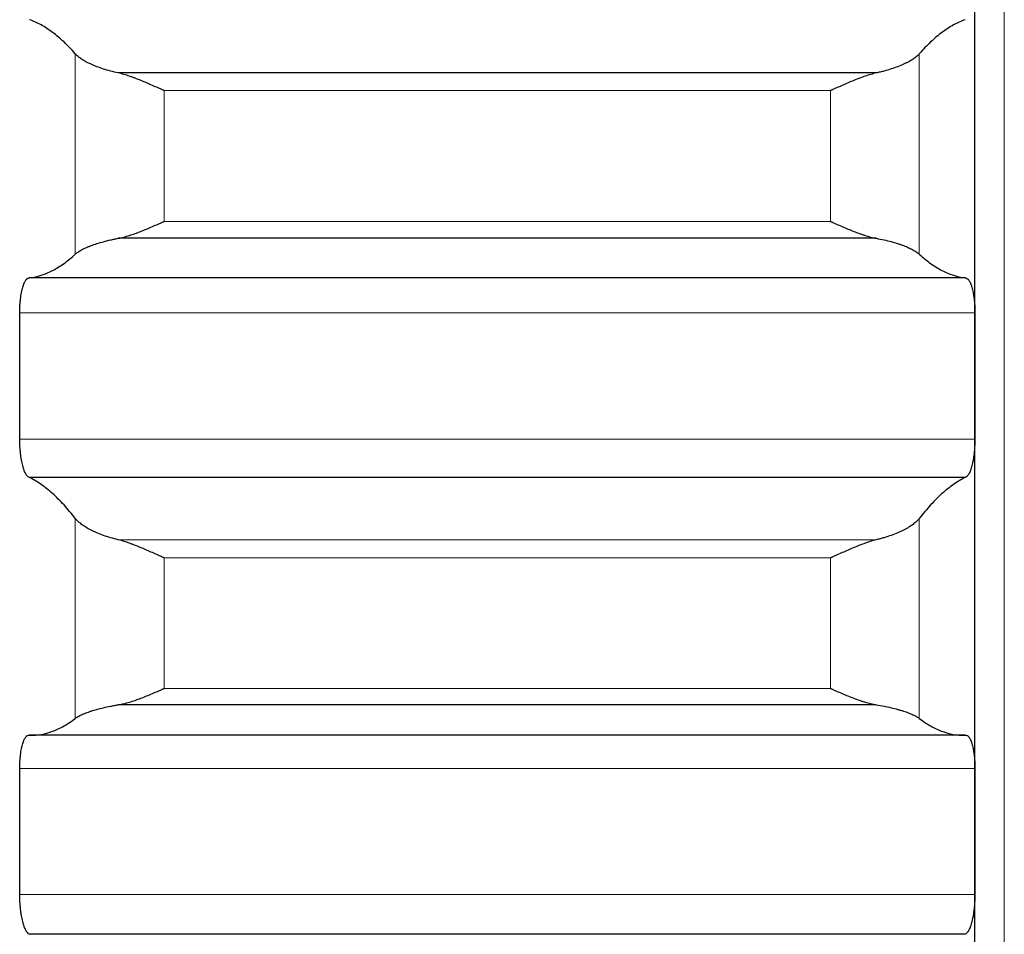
# Model space of a CAD drawing. Header units: inches. Extents: x 0 to 20790, y -12 to 14700.
# Tile 68 of 256: x 7760 to 7814, y 5138 to 5187. Entities that reach past the tile are written whole.
import ezdxf

# ---------------------------------------------------------------- set-up
doc = ezdxf.new("R2010")
doc.units = ezdxf.units.IN
doc.layers.add('1', color=7, linetype='Continuous', true_color=0xffffff)

msp = doc.modelspace()

# ---------------------------------------------------------------- linework, layer by layer
at = {"layer": '1', "color": 110, "linetype": 'Continuous', "lineweight": 13}
for p, q in [((7813.556, 4806.802), (7813.556, 5814.143)), ((7762.982, 5174.715), (7762.982, 5185.621)), ((7808.929, 5174.715), (7808.929, 5185.621)), ((7767.812, 5176.496), (7767.812, 5183.617)), ((7804.1, 5183.617), (7767.812, 5183.617)), ((7804.1, 5176.496), (7804.1, 5183.617)), ((7804.1, 5176.496), (7767.812, 5176.496)), ((7811.953, 5171.523), (7759.958, 5171.523)), ((7811.953, 5164.658), (7759.958, 5164.658)), ((7762.982, 5149.456), (7762.982, 5160.34)), ((7808.929, 5149.456), (7808.929, 5160.34)), ((7806.587, 5159.173), (7765.324, 5159.173)), ((7767.812, 5151.084), (7767.812, 5158.191)), ((7804.1, 5158.191), (7767.812, 5158.191)), ((7804.1, 5151.084), (7804.1, 5158.191)), ((7804.1, 5151.084), (7767.812, 5151.084)), ((7811.953, 5146.723), (7759.958, 5146.723)), ((7811.953, 5139.877), (7759.958, 5139.877))]:
    msp.add_line(p, q, dxfattribs=at)
at = {"layer": '1', "color": 2, "linetype": 'Continuous', "lineweight": 25}
for p, q in [((7811.956, 5168.09), (7811.956, 5192.93)), ((7806.587, 5184.575), (7765.324, 5184.575)), ((7806.587, 5175.578), (7765.324, 5175.578)), ((7811.418, 5173.421), (7760.493, 5173.421)), ((7811.956, 5143.3), (7811.956, 5168.09)), ((7811.418, 5162.561), (7760.493, 5162.561)), ((7806.587, 5150.195), (7765.324, 5150.195)), ((7811.418, 5148.536), (7760.493, 5148.536)), ((7811.956, 5118.6), (7811.956, 5143.3)), ((7811.418, 5137.707), (7760.493, 5137.707))]:
    msp.add_line(p, q, dxfattribs=at)
for points in [[(7762.982, 5185.621), (7762.778, 5185.854), (7762.369, 5186.281), (7761.749, 5186.802), (7761.124, 5187.207), (7760.704, 5187.398), (7760.493, 5187.474)], [(7811.418, 5187.474), (7811.207, 5187.398), (7810.787, 5187.207), (7810.162, 5186.802), (7809.543, 5186.281), (7809.133, 5185.854), (7808.929, 5185.621)], [(7760.493, 5173.421), (7760.704, 5173.449), (7761.124, 5173.546), (7761.749, 5173.81), (7762.369, 5174.193), (7762.778, 5174.528), (7762.982, 5174.715)], [(7808.929, 5174.715), (7809.133, 5174.528), (7809.543, 5174.193), (7810.162, 5173.81), (7810.787, 5173.546), (7811.207, 5173.449), (7811.418, 5173.421)], [(7759.956, 5168.09), (7759.956, 5169.234), (7759.957, 5170.378), (7759.958, 5171.523)], [(7811.953, 5171.523), (7811.955, 5170.378), (7811.956, 5169.234), (7811.956, 5168.09)], [(7759.958, 5164.658), (7759.957, 5165.802), (7759.956, 5166.946), (7759.956, 5168.09)], [(7811.956, 5168.09), (7811.956, 5166.946), (7811.955, 5165.802), (7811.953, 5164.658)], [(7762.982, 5160.34), (7762.778, 5160.603), (7762.369, 5161.09), (7761.749, 5161.703), (7761.124, 5162.2), (7760.704, 5162.454), (7760.493, 5162.561)], [(7811.418, 5162.561), (7811.207, 5162.454), (7810.787, 5162.2), (7810.162, 5161.703), (7809.543, 5161.09), (7809.133, 5160.603), (7808.929, 5160.34)], [(7760.493, 5148.536), (7760.704, 5148.533), (7761.124, 5148.567), (7761.749, 5148.737), (7762.369, 5149.027), (7762.778, 5149.299), (7762.982, 5149.456)], [(7808.929, 5149.456), (7809.133, 5149.299), (7809.543, 5149.027), (7810.162, 5148.737), (7810.787, 5148.567), (7811.207, 5148.533), (7811.418, 5148.536)], [(7759.956, 5143.3), (7759.956, 5144.441), (7759.957, 5145.582), (7759.958, 5146.723)], [(7811.953, 5146.723), (7811.955, 5145.582), (7811.956, 5144.441), (7811.956, 5143.3)], [(7759.958, 5139.877), (7759.957, 5141.018), (7759.956, 5142.159), (7759.956, 5143.3)], [(7811.956, 5143.3), (7811.956, 5142.159), (7811.955, 5141.018), (7811.953, 5139.877)]]:
    msp.add_open_spline(points, degree=3, dxfattribs=at)
for points, knots in [([(7765.324, 5184.575), (7765.178, 5184.607), (7765.038, 5184.641), (7764.77, 5184.713), (7764.512, 5184.789), (7764.276, 5184.872), (7764.135, 5184.926), (7764.107, 5184.937), (7764.052, 5184.958), (7764.025, 5184.97), (7763.945, 5185.003), (7763.893, 5185.026), (7763.744, 5185.094), (7763.651, 5185.14), (7763.479, 5185.234), (7763.4, 5185.281), (7763.292, 5185.353), (7763.258, 5185.377), (7763.209, 5185.414), (7763.193, 5185.426), (7763.162, 5185.45), (7763.147, 5185.462), (7763.075, 5185.524), (7763.025, 5185.572), (7762.982, 5185.621)], [0, 0, 0, 0, 0.125, 0.125, 0.25, 0.375, 0.375, 0.40625, 0.40625, 0.4375, 0.4375, 0.5, 0.5, 0.625, 0.625, 0.75, 0.75, 0.8125, 0.8125, 0.84375, 0.84375, 0.875, 0.875, 1, 1, 1, 1]), ([(7808.929, 5185.621), (7808.887, 5185.572), (7808.837, 5185.524), (7808.722, 5185.427), (7808.593, 5185.331), (7808.436, 5185.236), (7808.306, 5185.165), (7808.261, 5185.141), (7808.191, 5185.106), (7808.167, 5185.095), (7808.119, 5185.072), (7808.094, 5185.06), (7807.969, 5185.003), (7807.758, 5184.915), (7807.523, 5184.832), (7807.276, 5184.752), (7807.146, 5184.714), (7806.976, 5184.668), (7806.942, 5184.659), (7806.873, 5184.642), (7806.768, 5184.616), (7806.66, 5184.591), (7806.587, 5184.575)], [0, 0, 0, 0, 0.125, 0.125, 0.25, 0.375, 0.375, 0.4375, 0.4375, 0.46875, 0.46875, 0.5, 0.5, 0.625, 0.75, 0.75, 0.875, 0.875, 0.90625, 0.90625, 0.9375, 1, 1, 1, 1]), ([(7767.812, 5183.617), (7767.808, 5183.619), (7767.805, 5183.62), (7767.799, 5183.623), (7767.795, 5183.624), (7767.785, 5183.629), (7767.765, 5183.638), (7767.719, 5183.659), (7767.626, 5183.7), (7767.547, 5183.736), (7767.389, 5183.806), (7767.284, 5183.853), (7766.97, 5183.991), (7766.762, 5184.08), (7766.451, 5184.207), (7766.348, 5184.248), (7766.192, 5184.307), (7766.14, 5184.326), (7766.037, 5184.364), (7765.985, 5184.382), (7765.83, 5184.435), (7765.728, 5184.468), (7765.525, 5184.527), (7765.424, 5184.553), (7765.324, 5184.575)], [0, 0, 0, 0, 0.003906, 0.003906, 0.007813, 0.007813, 0.015625, 0.03125, 0.0625, 0.125, 0.125, 0.25, 0.25, 0.5, 0.5, 0.625, 0.625, 0.6875, 0.6875, 0.75, 0.75, 0.875, 0.875, 1, 1, 1, 1]), ([(7806.587, 5184.575), (7806.488, 5184.553), (7806.387, 5184.527), (7806.186, 5184.468), (7806.085, 5184.436), (7805.881, 5184.367), (7805.778, 5184.329), (7805.572, 5184.251), (7805.468, 5184.21), (7805.258, 5184.124), (7805.153, 5184.081), (7804.943, 5183.991), (7804.838, 5183.945), (7804.628, 5183.853), (7804.523, 5183.806), (7804.364, 5183.736), (7804.285, 5183.7), (7804.193, 5183.659), (7804.146, 5183.638), (7804.126, 5183.629), (7804.113, 5183.623), (7804.106, 5183.62), (7804.1, 5183.617)], [0, 0, 0, 0, 0.125, 0.125, 0.25, 0.25, 0.375, 0.375, 0.5, 0.5, 0.625, 0.625, 0.75, 0.75, 0.875, 0.875, 0.9375, 0.96875, 0.984375, 0.992187, 0.992187, 1, 1, 1, 1]), ([(7765.324, 5175.578), (7765.424, 5175.597), (7765.524, 5175.62), (7765.725, 5175.672), (7765.827, 5175.702), (7766.03, 5175.766), (7766.133, 5175.801), (7766.34, 5175.875), (7766.444, 5175.915), (7766.654, 5175.997), (7766.759, 5176.039), (7766.968, 5176.126), (7767.073, 5176.171), (7767.283, 5176.262), (7767.389, 5176.308), (7767.547, 5176.378), (7767.626, 5176.413), (7767.719, 5176.454), (7767.765, 5176.475), (7767.785, 5176.484), (7767.798, 5176.49), (7767.805, 5176.493), (7767.812, 5176.496)], [0, 0, 0, 0, 0.125, 0.125, 0.25, 0.25, 0.375, 0.375, 0.5, 0.5, 0.625, 0.625, 0.75, 0.75, 0.875, 0.875, 0.9375, 0.96875, 0.984375, 0.992188, 0.992188, 1, 1, 1, 1]), ([(7804.1, 5176.496), (7804.103, 5176.494), (7804.106, 5176.493), (7804.113, 5176.49), (7804.116, 5176.488), (7804.126, 5176.484), (7804.146, 5176.475), (7804.193, 5176.454), (7804.285, 5176.413), (7804.364, 5176.378), (7804.522, 5176.308), (7804.627, 5176.262), (7804.941, 5176.126), (7805.149, 5176.039), (7805.46, 5175.917), (7805.564, 5175.878), (7805.719, 5175.822), (7805.771, 5175.804), (7805.875, 5175.769), (7805.927, 5175.752), (7806.082, 5175.702), (7806.184, 5175.673), (7806.387, 5175.62), (7806.487, 5175.597), (7806.587, 5175.578)], [0, 0, 0, 0, 0.003906, 0.003906, 0.007812, 0.007812, 0.015625, 0.03125, 0.0625, 0.125, 0.125, 0.25, 0.25, 0.5, 0.5, 0.625, 0.625, 0.6875, 0.6875, 0.75, 0.75, 0.875, 0.875, 1, 1, 1, 1]), ([(7762.982, 5174.715), (7763.025, 5174.754), (7763.075, 5174.793), (7763.189, 5174.872), (7763.318, 5174.95), (7763.476, 5175.028), (7763.605, 5175.086), (7763.65, 5175.106), (7763.721, 5175.135), (7763.744, 5175.144), (7763.793, 5175.163), (7763.817, 5175.173), (7763.942, 5175.22), (7764.154, 5175.293), (7764.389, 5175.362), (7764.636, 5175.429), (7764.765, 5175.461), (7764.935, 5175.499), (7764.97, 5175.507), (7765.039, 5175.522), (7765.144, 5175.544), (7765.251, 5175.565), (7765.324, 5175.578)], [0, 0, 0, 0, 0.125, 0.125, 0.25, 0.375, 0.375, 0.4375, 0.4375, 0.46875, 0.46875, 0.5, 0.5, 0.625, 0.75, 0.75, 0.875, 0.875, 0.90625, 0.90625, 0.9375, 1, 1, 1, 1]), ([(7806.587, 5175.578), (7806.733, 5175.551), (7806.873, 5175.523), (7807.142, 5175.462), (7807.4, 5175.398), (7807.636, 5175.329), (7807.777, 5175.284), (7807.804, 5175.275), (7807.859, 5175.257), (7807.886, 5175.248), (7807.967, 5175.22), (7808.018, 5175.201), (7808.168, 5175.145), (7808.261, 5175.107), (7808.432, 5175.03), (7808.511, 5174.991), (7808.619, 5174.932), (7808.654, 5174.912), (7808.703, 5174.883), (7808.718, 5174.873), (7808.749, 5174.853), (7808.764, 5174.843), (7808.837, 5174.794), (7808.887, 5174.754), (7808.929, 5174.715)], [0, 0, 0, 0, 0.125, 0.125, 0.25, 0.375, 0.375, 0.40625, 0.40625, 0.4375, 0.4375, 0.5, 0.5, 0.625, 0.625, 0.75, 0.75, 0.8125, 0.8125, 0.84375, 0.84375, 0.875, 0.875, 1, 1, 1, 1]), ([(7759.958, 5171.523), (7759.958, 5171.589), (7759.96, 5171.721), (7759.969, 5171.915), (7759.977, 5172.041), (7759.985, 5172.135), (7759.988, 5172.166), (7759.994, 5172.227), (7759.998, 5172.257), (7760.015, 5172.405), (7760.032, 5172.517), (7760.057, 5172.648), (7760.062, 5172.674), (7760.07, 5172.712), (7760.073, 5172.725), (7760.078, 5172.749), (7760.092, 5172.811), (7760.119, 5172.913), (7760.145, 5172.995), (7760.172, 5173.072), (7760.186, 5173.108), (7760.23, 5173.208), (7760.26, 5173.262), (7760.308, 5173.327), (7760.324, 5173.346), (7760.349, 5173.369), (7760.357, 5173.376), (7760.374, 5173.389), (7760.382, 5173.395), (7760.425, 5173.419), (7760.459, 5173.426), (7760.493, 5173.421)], [0, 0, 0, 0, 0.0625, 0.125, 0.1875, 0.1875, 0.21875, 0.21875, 0.25, 0.25, 0.375, 0.375, 0.40625, 0.40625, 0.421875, 0.421875, 0.4375, 0.5, 0.5625, 0.5625, 0.625, 0.625, 0.75, 0.75, 0.8125, 0.8125, 0.84375, 0.84375, 0.875, 0.875, 1, 1, 1, 1]), ([(7811.418, 5173.421), (7811.453, 5173.426), (7811.487, 5173.419), (7811.537, 5173.39), (7811.554, 5173.378), (7811.578, 5173.354), (7811.587, 5173.346), (7811.603, 5173.327), (7811.611, 5173.317), (7811.651, 5173.263), (7811.682, 5173.208), (7811.725, 5173.109), (7811.739, 5173.074), (7811.759, 5173.016), (7811.766, 5172.996), (7811.779, 5172.955), (7811.786, 5172.934), (7811.817, 5172.825), (7811.839, 5172.73), (7811.864, 5172.599), (7811.869, 5172.572), (7811.878, 5172.518), (7811.883, 5172.49), (7811.895, 5172.405), (7811.903, 5172.347), (7811.924, 5172.17), (7811.935, 5172.046), (7811.944, 5171.885), (7811.945, 5171.853), (7811.948, 5171.787), (7811.949, 5171.754), (7811.952, 5171.656), (7811.953, 5171.589), (7811.953, 5171.523)], [0, 0, 0, 0, 0.125, 0.125, 0.1875, 0.1875, 0.21875, 0.21875, 0.25, 0.25, 0.375, 0.375, 0.4375, 0.4375, 0.46875, 0.46875, 0.5, 0.5, 0.625, 0.625, 0.65625, 0.65625, 0.6875, 0.6875, 0.75, 0.75, 0.875, 0.875, 0.90625, 0.90625, 0.9375, 0.9375, 1, 1, 1, 1]), ([(7760.493, 5162.561), (7760.459, 5162.569), (7760.425, 5162.588), (7760.374, 5162.636), (7760.358, 5162.655), (7760.333, 5162.687), (7760.325, 5162.699), (7760.308, 5162.724), (7760.3, 5162.737), (7760.26, 5162.806), (7760.23, 5162.872), (7760.186, 5162.987), (7760.172, 5163.028), (7760.152, 5163.093), (7760.145, 5163.116), (7760.132, 5163.162), (7760.126, 5163.185), (7760.095, 5163.305), (7760.072, 5163.409), (7760.047, 5163.549), (7760.043, 5163.577), (7760.033, 5163.635), (7760.029, 5163.665), (7760.016, 5163.754), (7760.008, 5163.815), (7759.988, 5164), (7759.977, 5164.127), (7759.968, 5164.292), (7759.966, 5164.325), (7759.963, 5164.391), (7759.962, 5164.424), (7759.959, 5164.524), (7759.958, 5164.591), (7759.958, 5164.658)], [0, 0, 0, 0, 0.125, 0.125, 0.1875, 0.1875, 0.21875, 0.21875, 0.25, 0.25, 0.375, 0.375, 0.4375, 0.4375, 0.46875, 0.46875, 0.5, 0.5, 0.625, 0.625, 0.65625, 0.65625, 0.6875, 0.6875, 0.75, 0.75, 0.875, 0.875, 0.90625, 0.90625, 0.9375, 0.9375, 1, 1, 1, 1]), ([(7811.953, 5164.658), (7811.953, 5164.591), (7811.951, 5164.458), (7811.943, 5164.262), (7811.934, 5164.132), (7811.926, 5164.036), (7811.923, 5164.004), (7811.917, 5163.94), (7811.914, 5163.909), (7811.896, 5163.754), (7811.88, 5163.636), (7811.855, 5163.496), (7811.85, 5163.468), (7811.842, 5163.427), (7811.839, 5163.414), (7811.833, 5163.387), (7811.819, 5163.321), (7811.793, 5163.208), (7811.767, 5163.117), (7811.74, 5163.03), (7811.726, 5162.989), (7811.682, 5162.873), (7811.651, 5162.807), (7811.604, 5162.724), (7811.588, 5162.699), (7811.563, 5162.667), (7811.554, 5162.656), (7811.538, 5162.637), (7811.529, 5162.628), (7811.487, 5162.589), (7811.453, 5162.569), (7811.418, 5162.561)], [0, 0, 0, 0, 0.0625, 0.125, 0.1875, 0.1875, 0.21875, 0.21875, 0.25, 0.25, 0.375, 0.375, 0.40625, 0.40625, 0.421875, 0.421875, 0.4375, 0.5, 0.5625, 0.5625, 0.625, 0.625, 0.75, 0.75, 0.8125, 0.8125, 0.84375, 0.84375, 0.875, 0.875, 1, 1, 1, 1]), ([(7765.324, 5159.173), (7765.178, 5159.209), (7765.038, 5159.246), (7764.77, 5159.326), (7764.512, 5159.41), (7764.276, 5159.502), (7764.135, 5159.562), (7764.107, 5159.574), (7764.052, 5159.598), (7764.025, 5159.611), (7763.945, 5159.648), (7763.893, 5159.673), (7763.744, 5159.749), (7763.651, 5159.8), (7763.479, 5159.905), (7763.4, 5159.958), (7763.292, 5160.039), (7763.258, 5160.066), (7763.209, 5160.106), (7763.193, 5160.12), (7763.162, 5160.147), (7763.147, 5160.161), (7763.075, 5160.23), (7763.025, 5160.285), (7762.982, 5160.34)], [0, 0, 0, 0, 0.125, 0.125, 0.25, 0.375, 0.375, 0.40625, 0.40625, 0.4375, 0.4375, 0.5, 0.5, 0.625, 0.625, 0.75, 0.75, 0.8125, 0.8125, 0.84375, 0.84375, 0.875, 0.875, 1, 1, 1, 1]), ([(7808.929, 5160.34), (7808.887, 5160.285), (7808.837, 5160.23), (7808.722, 5160.121), (7808.593, 5160.013), (7808.436, 5159.907), (7808.306, 5159.828), (7808.261, 5159.802), (7808.191, 5159.763), (7808.167, 5159.75), (7808.119, 5159.724), (7808.094, 5159.711), (7807.969, 5159.648), (7807.758, 5159.55), (7807.523, 5159.458), (7807.276, 5159.37), (7807.146, 5159.327), (7806.976, 5159.277), (7806.942, 5159.267), (7806.873, 5159.247), (7806.768, 5159.218), (7806.66, 5159.191), (7806.587, 5159.173)], [0, 0, 0, 0, 0.125, 0.125, 0.25, 0.375, 0.375, 0.4375, 0.4375, 0.46875, 0.46875, 0.5, 0.5, 0.625, 0.75, 0.75, 0.875, 0.875, 0.90625, 0.90625, 0.9375, 1, 1, 1, 1]), ([(7767.812, 5158.191), (7767.808, 5158.193), (7767.805, 5158.194), (7767.799, 5158.197), (7767.795, 5158.198), (7767.785, 5158.203), (7767.765, 5158.212), (7767.719, 5158.233), (7767.626, 5158.274), (7767.547, 5158.31), (7767.389, 5158.38), (7767.284, 5158.427), (7766.97, 5158.567), (7766.762, 5158.657), (7766.451, 5158.787), (7766.348, 5158.829), (7766.192, 5158.89), (7766.14, 5158.91), (7766.037, 5158.949), (7765.985, 5158.969), (7765.83, 5159.024), (7765.728, 5159.058), (7765.525, 5159.121), (7765.424, 5159.149), (7765.324, 5159.173)], [0, 0, 0, 0, 0.003906, 0.003906, 0.007812, 0.007812, 0.015625, 0.03125, 0.0625, 0.125, 0.125, 0.25, 0.25, 0.5, 0.5, 0.625, 0.625, 0.6875, 0.6875, 0.75, 0.75, 0.875, 0.875, 1, 1, 1, 1]), ([(7806.587, 5159.173), (7806.488, 5159.149), (7806.387, 5159.121), (7806.186, 5159.059), (7806.085, 5159.025), (7805.881, 5158.952), (7805.778, 5158.914), (7805.572, 5158.833), (7805.468, 5158.79), (7805.258, 5158.703), (7805.153, 5158.658), (7804.943, 5158.567), (7804.838, 5158.521), (7804.628, 5158.428), (7804.523, 5158.38), (7804.364, 5158.31), (7804.285, 5158.274), (7804.193, 5158.232), (7804.146, 5158.212), (7804.126, 5158.203), (7804.113, 5158.197), (7804.106, 5158.194), (7804.1, 5158.191)], [0, 0, 0, 0, 0.125, 0.125, 0.25, 0.25, 0.375, 0.375, 0.5, 0.5, 0.625, 0.625, 0.75, 0.75, 0.875, 0.875, 0.9375, 0.96875, 0.984375, 0.992188, 0.992188, 1, 1, 1, 1]), ([(7765.324, 5150.195), (7765.424, 5150.211), (7765.524, 5150.232), (7765.725, 5150.28), (7765.827, 5150.308), (7766.03, 5150.369), (7766.133, 5150.402), (7766.34, 5150.474), (7766.444, 5150.512), (7766.654, 5150.591), (7766.759, 5150.633), (7766.968, 5150.718), (7767.073, 5150.762), (7767.283, 5150.851), (7767.389, 5150.897), (7767.547, 5150.966), (7767.626, 5151.001), (7767.719, 5151.043), (7767.765, 5151.063), (7767.785, 5151.072), (7767.798, 5151.078), (7767.805, 5151.081), (7767.812, 5151.084)], [0, 0, 0, 0, 0.125, 0.125, 0.25, 0.25, 0.375, 0.375, 0.5, 0.5, 0.625, 0.625, 0.75, 0.75, 0.875, 0.875, 0.9375, 0.96875, 0.984375, 0.992187, 0.992187, 1, 1, 1, 1]), ([(7804.1, 5151.084), (7804.103, 5151.082), (7804.106, 5151.081), (7804.113, 5151.078), (7804.116, 5151.076), (7804.126, 5151.072), (7804.146, 5151.063), (7804.193, 5151.042), (7804.285, 5151.001), (7804.364, 5150.966), (7804.522, 5150.897), (7804.627, 5150.852), (7804.941, 5150.718), (7805.149, 5150.633), (7805.46, 5150.514), (7805.564, 5150.476), (7805.719, 5150.423), (7805.771, 5150.405), (7805.875, 5150.372), (7805.927, 5150.355), (7806.082, 5150.309), (7806.184, 5150.281), (7806.387, 5150.232), (7806.487, 5150.211), (7806.587, 5150.195)], [0, 0, 0, 0, 0.003906, 0.003906, 0.007812, 0.007812, 0.015625, 0.03125, 0.0625, 0.125, 0.125, 0.25, 0.25, 0.5, 0.5, 0.625, 0.625, 0.6875, 0.6875, 0.75, 0.75, 0.875, 0.875, 1, 1, 1, 1]), ([(7762.982, 5149.456), (7763.025, 5149.488), (7763.075, 5149.521), (7763.189, 5149.587), (7763.318, 5149.654), (7763.476, 5149.72), (7763.605, 5149.77), (7763.65, 5149.786), (7763.721, 5149.811), (7763.744, 5149.819), (7763.793, 5149.836), (7763.817, 5149.844), (7763.942, 5149.884), (7764.154, 5149.947), (7764.389, 5150.007), (7764.636, 5150.065), (7764.765, 5150.093), (7764.935, 5150.126), (7764.97, 5150.133), (7765.039, 5150.146), (7765.144, 5150.165), (7765.251, 5150.183), (7765.324, 5150.195)], [0, 0, 0, 0, 0.125, 0.125, 0.25, 0.375, 0.375, 0.4375, 0.4375, 0.46875, 0.46875, 0.5, 0.5, 0.625, 0.75, 0.75, 0.875, 0.875, 0.90625, 0.90625, 0.9375, 1, 1, 1, 1]), ([(7806.587, 5150.195), (7806.733, 5150.172), (7806.873, 5150.146), (7807.142, 5150.094), (7807.4, 5150.038), (7807.636, 5149.979), (7807.777, 5149.94), (7807.804, 5149.932), (7807.859, 5149.916), (7807.886, 5149.908), (7807.967, 5149.884), (7808.018, 5149.868), (7808.168, 5149.82), (7808.261, 5149.787), (7808.432, 5149.721), (7808.511, 5149.688), (7808.619, 5149.638), (7808.654, 5149.621), (7808.703, 5149.596), (7808.718, 5149.588), (7808.749, 5149.571), (7808.764, 5149.563), (7808.837, 5149.521), (7808.887, 5149.488), (7808.929, 5149.456)], [0, 0, 0, 0, 0.125, 0.125, 0.25, 0.375, 0.375, 0.40625, 0.40625, 0.4375, 0.4375, 0.5, 0.5, 0.625, 0.625, 0.75, 0.75, 0.8125, 0.8125, 0.84375, 0.84375, 0.875, 0.875, 1, 1, 1, 1]), ([(7759.958, 5146.723), (7759.958, 5146.79), (7759.96, 5146.921), (7759.969, 5147.113), (7759.977, 5147.237), (7759.985, 5147.329), (7759.988, 5147.36), (7759.994, 5147.42), (7759.998, 5147.45), (7760.015, 5147.595), (7760.032, 5147.704), (7760.057, 5147.831), (7760.062, 5147.856), (7760.07, 5147.893), (7760.073, 5147.905), (7760.078, 5147.929), (7760.092, 5147.988), (7760.119, 5148.086), (7760.145, 5148.164), (7760.172, 5148.236), (7760.186, 5148.27), (7760.23, 5148.363), (7760.26, 5148.413), (7760.308, 5148.471), (7760.324, 5148.487), (7760.349, 5148.507), (7760.357, 5148.513), (7760.374, 5148.523), (7760.382, 5148.527), (7760.425, 5148.545), (7760.459, 5148.547), (7760.493, 5148.536)], [0, 0, 0, 0, 0.0625, 0.125, 0.1875, 0.1875, 0.21875, 0.21875, 0.25, 0.25, 0.375, 0.375, 0.40625, 0.40625, 0.421875, 0.421875, 0.4375, 0.5, 0.5625, 0.5625, 0.625, 0.625, 0.75, 0.75, 0.8125, 0.8125, 0.84375, 0.84375, 0.875, 0.875, 1, 1, 1, 1]), ([(7811.418, 5148.536), (7811.453, 5148.547), (7811.487, 5148.545), (7811.537, 5148.524), (7811.554, 5148.514), (7811.578, 5148.494), (7811.587, 5148.487), (7811.603, 5148.47), (7811.611, 5148.462), (7811.651, 5148.413), (7811.682, 5148.363), (7811.725, 5148.272), (7811.739, 5148.238), (7811.759, 5148.184), (7811.766, 5148.165), (7811.779, 5148.125), (7811.786, 5148.105), (7811.817, 5148.002), (7811.839, 5147.91), (7811.864, 5147.783), (7811.869, 5147.757), (7811.878, 5147.704), (7811.883, 5147.677), (7811.895, 5147.595), (7811.903, 5147.538), (7811.924, 5147.364), (7811.935, 5147.243), (7811.944, 5147.083), (7811.945, 5147.051), (7811.948, 5146.986), (7811.949, 5146.954), (7811.952, 5146.856), (7811.953, 5146.79), (7811.953, 5146.723)], [0, 0, 0, 0, 0.125, 0.125, 0.1875, 0.1875, 0.21875, 0.21875, 0.25, 0.25, 0.375, 0.375, 0.4375, 0.4375, 0.46875, 0.46875, 0.5, 0.5, 0.625, 0.625, 0.65625, 0.65625, 0.6875, 0.6875, 0.75, 0.75, 0.875, 0.875, 0.90625, 0.90625, 0.9375, 0.9375, 1, 1, 1, 1]), ([(7760.493, 5137.707), (7760.459, 5137.72), (7760.425, 5137.745), (7760.374, 5137.8), (7760.358, 5137.821), (7760.333, 5137.857), (7760.325, 5137.87), (7760.308, 5137.897), (7760.3, 5137.911), (7760.26, 5137.986), (7760.23, 5138.057), (7760.186, 5138.177), (7760.172, 5138.22), (7760.152, 5138.289), (7760.145, 5138.312), (7760.132, 5138.36), (7760.126, 5138.384), (7760.095, 5138.508), (7760.072, 5138.615), (7760.047, 5138.758), (7760.043, 5138.788), (7760.033, 5138.847), (7760.029, 5138.877), (7760.016, 5138.968), (7760.008, 5139.03), (7759.988, 5139.217), (7759.977, 5139.346), (7759.968, 5139.511), (7759.966, 5139.544), (7759.963, 5139.611), (7759.962, 5139.644), (7759.959, 5139.744), (7759.958, 5139.811), (7759.958, 5139.877)], [0, 0, 0, 0, 0.125, 0.125, 0.1875, 0.1875, 0.21875, 0.21875, 0.25, 0.25, 0.375, 0.375, 0.4375, 0.4375, 0.46875, 0.46875, 0.5, 0.5, 0.625, 0.625, 0.65625, 0.65625, 0.6875, 0.6875, 0.75, 0.75, 0.875, 0.875, 0.90625, 0.90625, 0.9375, 0.9375, 1, 1, 1, 1]), ([(7811.953, 5139.877), (7811.953, 5139.811), (7811.951, 5139.678), (7811.943, 5139.481), (7811.934, 5139.351), (7811.926, 5139.253), (7811.923, 5139.221), (7811.917, 5139.157), (7811.914, 5139.125), (7811.896, 5138.968), (7811.88, 5138.848), (7811.855, 5138.704), (7811.85, 5138.676), (7811.842, 5138.634), (7811.839, 5138.62), (7811.833, 5138.593), (7811.819, 5138.524), (7811.793, 5138.408), (7811.767, 5138.313), (7811.74, 5138.223), (7811.726, 5138.18), (7811.682, 5138.057), (7811.651, 5137.987), (7811.604, 5137.897), (7811.588, 5137.87), (7811.563, 5137.834), (7811.554, 5137.822), (7811.538, 5137.801), (7811.529, 5137.791), (7811.487, 5137.745), (7811.453, 5137.72), (7811.418, 5137.707)], [0, 0, 0, 0, 0.0625, 0.125, 0.1875, 0.1875, 0.21875, 0.21875, 0.25, 0.25, 0.375, 0.375, 0.40625, 0.40625, 0.421875, 0.421875, 0.4375, 0.5, 0.5625, 0.5625, 0.625, 0.625, 0.75, 0.75, 0.8125, 0.8125, 0.84375, 0.84375, 0.875, 0.875, 1, 1, 1, 1])]:
    msp.add_open_spline(points, degree=3, knots=knots, dxfattribs=at)

doc.saveas('drawing.dxf')
